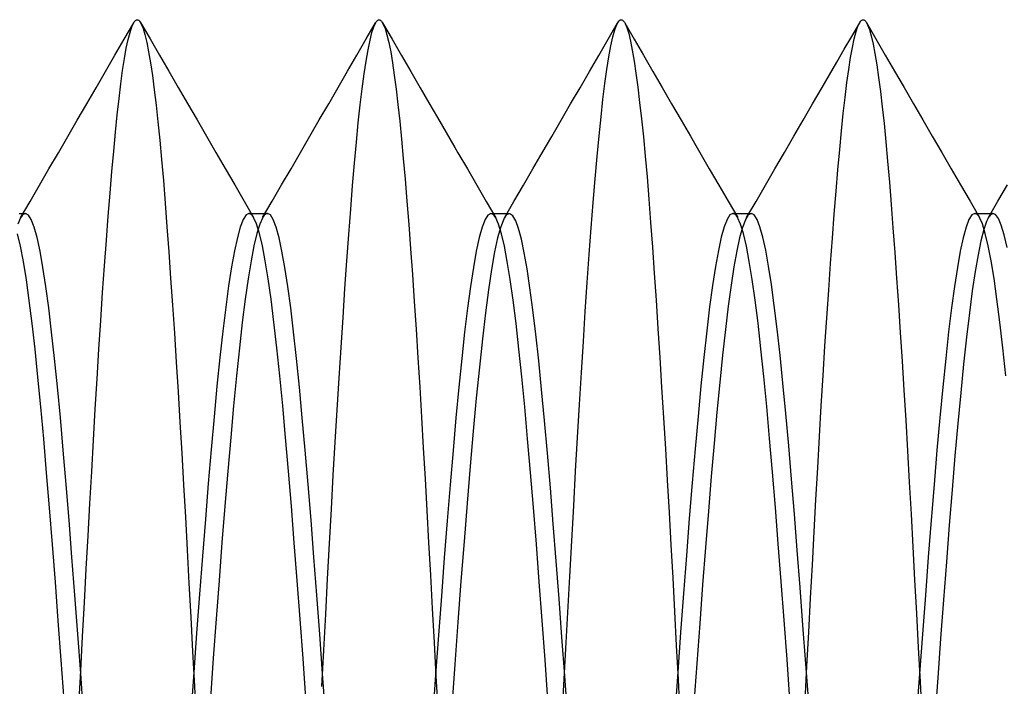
# Model space of a CAD drawing. Header units: millimetres. Extents: x -50 to 1, y 0 to 191.
# Tile 69 of 151: x -4.92 to -2.88, y 120.37 to 121.75. Entities that reach past the tile are written whole.
import ezdxf

# ---------------------------------------------------------------- set-up
doc = ezdxf.new("R2010")
doc.units = ezdxf.units.MM
doc.layers.add('MAIN-2', color=7, linetype='Continuous')

msp = doc.modelspace()

# ---------------------------------------------------------------- linework, layer by layer
at = {"layer": 'MAIN-2'}
for p, q in [((-4.7016, 121.7099), (-4.6821, 121.7434)), ((-4.6897, 121.7238), (-4.6859, 121.7353)), ((-4.6859, 121.7353), (-4.6821, 121.7434)), ((-4.6821, 121.7434), (-4.6809, 121.7454)), ((-4.6809, 121.7454), (-4.6797, 121.7469)), ((-4.6797, 121.7469), (-4.6785, 121.7482)), ((-4.6785, 121.7482), (-4.6773, 121.749)), ((-4.6773, 121.749), (-4.6761, 121.7496)), ((-4.6761, 121.7496), (-4.6749, 121.7498)), ((-4.6749, 121.7498), (-4.6741, 121.7497)), ((-4.6741, 121.7497), (-4.6733, 121.7495)), ((-4.6733, 121.7495), (-4.6725, 121.7492)), ((-4.6725, 121.7492), (-4.6717, 121.7486)), ((-4.6717, 121.7486), (-4.6709, 121.748)), ((-4.6709, 121.748), (-4.6701, 121.7471)), ((-4.6701, 121.7471), (-4.6664, 121.7412)), ((-4.6678, 121.7438), (-4.6484, 121.7104)), ((-4.6664, 121.7412), (-4.6626, 121.7318)), ((-4.6626, 121.7318), (-4.6589, 121.719)), ((-4.2016, 121.7101), (-4.1823, 121.7435)), ((-4.1898, 121.7232), (-4.1859, 121.7354)), ((-4.1859, 121.7354), (-4.1821, 121.7438)), ((-4.1821, 121.7438), (-4.1809, 121.7456)), ((-4.1809, 121.7456), (-4.1798, 121.7471)), ((-4.1798, 121.7471), (-4.1786, 121.7483)), ((-4.1786, 121.7483), (-4.1775, 121.7491)), ((-4.1775, 121.7491), (-4.1763, 121.7496)), ((-4.1763, 121.7496), (-4.1752, 121.7498)), ((-4.1752, 121.7498), (-4.1743, 121.7497)), ((-4.1743, 121.7497), (-4.1735, 121.7495)), ((-4.1735, 121.7495), (-4.1727, 121.7491)), ((-4.1727, 121.7491), (-4.1719, 121.7485)), ((-4.1719, 121.7485), (-4.1711, 121.7478)), ((-4.1711, 121.7478), (-4.1702, 121.7469)), ((-4.1702, 121.7469), (-4.1665, 121.7409)), ((-4.1677, 121.7432), (-4.1483, 121.7097)), ((-4.1665, 121.7409), (-4.1626, 121.7315)), ((-4.1626, 121.7315), (-4.1588, 121.7188)), ((-3.7018, 121.7097), (-3.6824, 121.7431)), ((-3.6882, 121.7291), (-3.6841, 121.7398)), ((-3.6841, 121.7398), (-3.68, 121.7467)), ((-3.68, 121.7467), (-3.6791, 121.7476)), ((-3.6791, 121.7476), (-3.6783, 121.7483)), ((-3.6783, 121.7483), (-3.6775, 121.7489)), ((-3.6775, 121.7489), (-3.6766, 121.7493)), ((-3.6766, 121.7493), (-3.6758, 121.7496)), ((-3.6758, 121.7496), (-3.6749, 121.7497)), ((-3.6749, 121.7497), (-3.6736, 121.7495)), ((-3.6736, 121.7495), (-3.6722, 121.7489)), ((-3.6722, 121.7489), (-3.6709, 121.7479)), ((-3.6709, 121.7479), (-3.6696, 121.7464)), ((-3.6696, 121.7464), (-3.6682, 121.7446)), ((-3.6682, 121.7446), (-3.6669, 121.7423)), ((-3.6675, 121.7433), (-3.6482, 121.7099)), ((-3.6669, 121.7423), (-3.6631, 121.7336)), ((-3.6631, 121.7336), (-3.6593, 121.7214)), ((-3.1985, 121.7152), (-3.182, 121.7437)), ((-3.1892, 121.7252), (-3.1855, 121.7364)), ((-3.1855, 121.7364), (-3.1817, 121.7442)), ((-3.1817, 121.7442), (-3.1806, 121.7459)), ((-3.1806, 121.7459), (-3.1794, 121.7473)), ((-3.1794, 121.7473), (-3.1783, 121.7484)), ((-3.1783, 121.7484), (-3.1772, 121.7492)), ((-3.1772, 121.7492), (-3.1761, 121.7497)), ((-3.1761, 121.7497), (-3.1749, 121.7499)), ((-3.1749, 121.7499), (-3.174, 121.7498)), ((-3.174, 121.7498), (-3.1731, 121.7495)), ((-3.1731, 121.7495), (-3.1722, 121.749)), ((-3.1722, 121.749), (-3.1713, 121.7483)), ((-3.1713, 121.7483), (-3.1704, 121.7474)), ((-3.1704, 121.7474), (-3.1695, 121.7463)), ((-3.1695, 121.7463), (-3.1658, 121.7396)), ((-3.1679, 121.7438), (-3.1485, 121.7104)), ((-3.1658, 121.7396), (-3.162, 121.7296)), ((-4.721, 121.6764), (-4.7016, 121.7099)), ((-4.6936, 121.709), (-4.6897, 121.7238)), ((-4.6589, 121.719), (-4.6551, 121.7029)), ((-4.6484, 121.7104), (-4.629, 121.677)), ((-4.221, 121.6768), (-4.2016, 121.7101)), ((-4.1937, 121.7073), (-4.1898, 121.7232)), ((-4.1588, 121.7188), (-4.1549, 121.7027)), ((-3.6965, 121.6958), (-3.6924, 121.7144)), ((-3.6924, 121.7144), (-3.6882, 121.7291)), ((-3.6593, 121.7214), (-3.6556, 121.7058)), ((-3.6482, 121.7099), (-3.6288, 121.6766)), ((-3.2138, 121.6889), (-3.1985, 121.7152)), ((-3.1969, 121.6928), (-3.1931, 121.7106)), ((-3.1931, 121.7106), (-3.1892, 121.7252)), ((-3.162, 121.7296), (-3.1582, 121.7163)), ((-3.1582, 121.7163), (-3.1544, 121.6997)), ((-3.1485, 121.7104), (-3.1291, 121.6769)), ((-4.7012, 121.6696), (-4.6974, 121.6909)), ((-4.6974, 121.6909), (-4.6936, 121.709)), ((-4.6551, 121.7029), (-4.6513, 121.6834)), ((-4.1977, 121.6878), (-4.1937, 121.7073)), ((-4.1549, 121.7027), (-4.1511, 121.6834)), ((-4.1483, 121.7097), (-4.1289, 121.6763)), ((-3.7211, 121.6763), (-3.7018, 121.7097)), ((-3.7006, 121.6735), (-3.6965, 121.6958)), ((-3.6556, 121.7058), (-3.6519, 121.6869)), ((-3.2008, 121.6717), (-3.1969, 121.6928)), ((-3.1544, 121.6997), (-3.1506, 121.6799)), ((-4.7404, 121.643), (-4.721, 121.6764)), ((-4.705, 121.6452), (-4.7012, 121.6696)), ((-4.6513, 121.6834), (-4.6475, 121.6606)), ((-4.629, 121.677), (-4.6097, 121.6435)), ((-4.2403, 121.6434), (-4.221, 121.6768)), ((-4.2018, 121.6646), (-4.1977, 121.6878)), ((-4.1511, 121.6834), (-4.1473, 121.6609)), ((-4.1289, 121.6763), (-4.1095, 121.6428)), ((-3.7405, 121.6429), (-3.7211, 121.6763)), ((-3.7046, 121.6474), (-3.7006, 121.6735)), ((-3.6519, 121.6869), (-3.6481, 121.6646)), ((-3.6288, 121.6766), (-3.6094, 121.6432)), ((-3.2291, 121.6625), (-3.2138, 121.6889)), ((-3.2046, 121.6474), (-3.2008, 121.6717)), ((-3.1506, 121.6799), (-3.1468, 121.657)), ((-3.1291, 121.6769), (-3.1097, 121.6434)), ((-4.6475, 121.6606), (-4.6436, 121.6346)), ((-4.2058, 121.6378), (-4.2018, 121.6646)), ((-4.1473, 121.6609), (-4.1436, 121.6351)), ((-3.6481, 121.6646), (-3.6443, 121.6392)), ((-3.2444, 121.6362), (-3.2291, 121.6625)), ((-3.1468, 121.657), (-3.143, 121.6309)), ((-4.7598, 121.6095), (-4.7404, 121.643)), ((-4.7087, 121.6177), (-4.705, 121.6452)), ((-4.6436, 121.6346), (-4.6397, 121.6054)), ((-4.6097, 121.6435), (-4.5903, 121.6101)), ((-4.2597, 121.61), (-4.2403, 121.6434)), ((-4.2099, 121.6075), (-4.2058, 121.6378)), ((-4.1436, 121.6351), (-4.1399, 121.6064)), ((-4.1095, 121.6428), (-4.0901, 121.6094)), ((-3.7599, 121.6095), (-3.7405, 121.6429)), ((-3.7085, 121.6179), (-3.7046, 121.6474)), ((-3.6443, 121.6392), (-3.6405, 121.6106)), ((-3.6094, 121.6432), (-3.5901, 121.6098)), ((-3.2597, 121.6098), (-3.2444, 121.6362)), ((-3.2084, 121.62), (-3.2046, 121.6474)), ((-3.143, 121.6309), (-3.1392, 121.6018)), ((-3.1097, 121.6434), (-3.0903, 121.61)), ((-4.7793, 121.5759), (-4.7598, 121.6095)), ((-4.7124, 121.5872), (-4.7087, 121.6177)), ((-4.5903, 121.6101), (-4.5708, 121.5766)), ((-4.2791, 121.5765), (-4.2597, 121.61)), ((-4.0901, 121.6094), (-4.0722, 121.5785)), ((-3.7794, 121.576), (-3.7599, 121.6095)), ((-3.7125, 121.5851), (-3.7085, 121.6179)), ((-3.6405, 121.6106), (-3.6367, 121.5791)), ((-3.5901, 121.6098), (-3.5706, 121.5763)), ((-3.2792, 121.5763), (-3.2597, 121.6098)), ((-3.2122, 121.5896), (-3.2084, 121.62)), ((-3.0903, 121.61), (-3.0708, 121.5765)), ((-4.6397, 121.6054), (-4.6359, 121.5734)), ((-4.214, 121.5739), (-4.2099, 121.6075)), ((-4.1399, 121.6064), (-4.1362, 121.5748)), ((-3.2159, 121.5564), (-3.2122, 121.5896)), ((-3.1392, 121.6018), (-3.1354, 121.5699)), ((-4.7988, 121.5424), (-4.7793, 121.5759)), ((-4.7161, 121.5538), (-4.7124, 121.5872)), ((-4.6359, 121.5734), (-4.6321, 121.5388)), ((-4.5708, 121.5766), (-4.5513, 121.5431)), ((-4.2986, 121.543), (-4.2791, 121.5765)), ((-4.218, 121.5369), (-4.214, 121.5739)), ((-4.1362, 121.5748), (-4.1325, 121.5404)), ((-4.0722, 121.5785), (-4.0543, 121.5477)), ((-3.7988, 121.5425), (-3.7794, 121.576)), ((-3.7164, 121.5491), (-3.7125, 121.5851)), ((-3.6367, 121.5791), (-3.6328, 121.5449)), ((-3.5706, 121.5763), (-3.5511, 121.5428)), ((-3.2986, 121.5427), (-3.2792, 121.5763)), ((-3.1354, 121.5699), (-3.1317, 121.5354)), ((-3.0708, 121.5765), (-3.0514, 121.5429)), ((-4.7197, 121.5175), (-4.7161, 121.5538)), ((-4.0543, 121.5477), (-4.0363, 121.5169)), ((-3.7204, 121.5098), (-3.7164, 121.5491)), ((-3.2196, 121.5204), (-3.2159, 121.5564)), ((-4.8183, 121.5089), (-4.7988, 121.5424)), ((-4.6321, 121.5388), (-4.6283, 121.5014)), ((-4.5513, 121.5431), (-4.5319, 121.5095)), ((-4.3181, 121.5094), (-4.2986, 121.543)), ((-4.222, 121.4969), (-4.218, 121.5369)), ((-4.1325, 121.5404), (-4.1288, 121.5032)), ((-3.8183, 121.5089), (-3.7988, 121.5425)), ((-3.6328, 121.5449), (-3.629, 121.5078)), ((-3.5511, 121.5428), (-3.5317, 121.5092)), ((-3.3181, 121.5091), (-3.2986, 121.5427)), ((-3.1317, 121.5354), (-3.1281, 121.498)), ((-3.0514, 121.5429), (-3.0319, 121.5094)), ((-4.8378, 121.4753), (-4.8183, 121.5089)), ((-4.7234, 121.4785), (-4.7197, 121.5175)), ((-4.5319, 121.5095), (-4.5124, 121.476)), ((-4.3376, 121.4759), (-4.3181, 121.5094)), ((-4.0363, 121.5169), (-4.0184, 121.486)), ((-3.8378, 121.4753), (-3.8183, 121.5089)), ((-3.7244, 121.4673), (-3.7204, 121.5098)), ((-3.629, 121.5078), (-3.6252, 121.4679)), ((-3.5317, 121.5092), (-3.5122, 121.4757)), ((-3.3376, 121.4756), (-3.3181, 121.5091)), ((-3.2232, 121.4817), (-3.2196, 121.5204)), ((-3.0319, 121.5094), (-3.0124, 121.4758)), ((-4.6283, 121.5014), (-4.6246, 121.4611)), ((-4.2259, 121.4538), (-4.222, 121.4969)), ((-4.1288, 121.5032), (-4.1252, 121.4633)), ((-4.0184, 121.486), (-4.0122, 121.4752)), ((-3.1281, 121.498), (-3.1244, 121.4578)), ((-4.8573, 121.4418), (-4.8378, 121.4753)), ((-4.7271, 121.4367), (-4.7234, 121.4785)), ((-4.5124, 121.476), (-4.4929, 121.4424)), ((-4.3571, 121.4423), (-4.3376, 121.4759)), ((-4.0122, 121.4752), (-3.9926, 121.4417)), ((-3.8574, 121.4417), (-3.8378, 121.4753)), ((-3.7285, 121.4214), (-3.7244, 121.4673)), ((-3.6252, 121.4679), (-3.6214, 121.4252)), ((-3.5122, 121.4757), (-3.4927, 121.4421)), ((-3.3572, 121.442), (-3.3376, 121.4756)), ((-3.2269, 121.4401), (-3.2232, 121.4817)), ((-3.0124, 121.4758), (-2.9929, 121.4423)), ((-4.6246, 121.4611), (-4.6208, 121.4177)), ((-4.2298, 121.4077), (-4.2259, 121.4538)), ((-4.1252, 121.4633), (-4.1214, 121.4206)), ((-3.1244, 121.4578), (-3.1207, 121.4147)), ((-4.8768, 121.4082), (-4.8573, 121.4418)), ((-4.7309, 121.392), (-4.7271, 121.4367)), ((-4.4929, 121.4424), (-4.4734, 121.4088)), ((-4.3766, 121.4087), (-4.3571, 121.4423)), ((-3.9926, 121.4417), (-3.9731, 121.4081)), ((-3.8769, 121.4082), (-3.8574, 121.4417)), ((-3.6214, 121.4252), (-3.6177, 121.3797)), ((-3.4927, 121.4421), (-3.4732, 121.4086)), ((-3.3767, 121.4084), (-3.3572, 121.442)), ((-3.2306, 121.3957), (-3.2269, 121.4401)), ((-2.9929, 121.4423), (-2.9734, 121.4087)), ((-4.8963, 121.3746), (-4.8768, 121.4082)), ((-4.6208, 121.4177), (-4.6171, 121.3713)), ((-4.4734, 121.4088), (-4.4538, 121.3752)), ((-4.3961, 121.3751), (-4.3766, 121.4087)), ((-4.2337, 121.3586), (-4.2298, 121.4077)), ((-4.1214, 121.4206), (-4.1176, 121.3752)), ((-3.9731, 121.4081), (-3.9536, 121.3745)), ((-3.8964, 121.3746), (-3.8769, 121.4082)), ((-3.7327, 121.3723), (-3.7285, 121.4214)), ((-3.4732, 121.4086), (-3.4537, 121.375)), ((-3.3962, 121.3748), (-3.3767, 121.4084)), ((-3.1207, 121.4147), (-3.117, 121.3687)), ((-2.9734, 121.4087), (-2.9539, 121.3751)), ((-2.8962, 121.3752), (-2.8766, 121.4088)), ((-4.7347, 121.3446), (-4.7309, 121.392)), ((-3.2344, 121.3485), (-3.2306, 121.3957)), ((-4.9159, 121.341), (-4.8963, 121.3746)), ((-4.6171, 121.3713), (-4.6134, 121.3221)), ((-4.4538, 121.3752), (-4.4343, 121.3417)), ((-4.4157, 121.3415), (-4.3961, 121.3751)), ((-4.1176, 121.3752), (-4.1138, 121.3271)), ((-3.9536, 121.3745), (-3.934, 121.341)), ((-3.916, 121.341), (-3.8964, 121.3746)), ((-3.7368, 121.3201), (-3.7327, 121.3723)), ((-3.6177, 121.3797), (-3.6139, 121.3313)), ((-3.4537, 121.375), (-3.4341, 121.3414)), ((-3.4158, 121.3412), (-3.3962, 121.3748)), ((-3.117, 121.3687), (-3.1133, 121.3201)), ((-2.9539, 121.3751), (-2.9343, 121.3415)), ((-2.9157, 121.3416), (-2.8962, 121.3752)), ((-4.9185, 121.3496), (-4.9153, 121.3496)), ((-4.9141, 121.3436), (-4.9158, 121.341)), ((-4.9153, 121.3496), (-4.9122, 121.3496)), ((-4.9125, 121.3458), (-4.9141, 121.3436)), ((-4.9108, 121.3475), (-4.9125, 121.3458)), ((-4.9122, 121.3496), (-4.909, 121.3496)), ((-4.9091, 121.3487), (-4.9108, 121.3475)), ((-4.9074, 121.3494), (-4.9091, 121.3487)), ((-4.909, 121.3496), (-4.9058, 121.3496)), ((-4.9058, 121.3496), (-4.9074, 121.3494)), ((-4.8998, 121.3465), (-4.9058, 121.3496)), ((-4.8938, 121.3372), (-4.8998, 121.3465)), ((-4.7386, 121.2945), (-4.7347, 121.3446)), ((-4.45, 121.3468), (-4.456, 121.3374)), ((-4.444, 121.35), (-4.45, 121.3468)), ((-4.4424, 121.3497), (-4.444, 121.35)), ((-4.444, 121.35), (-4.4408, 121.35)), ((-4.4408, 121.349), (-4.4424, 121.3497)), ((-4.4408, 121.35), (-4.4376, 121.35)), ((-4.4392, 121.3479), (-4.4408, 121.349)), ((-4.4376, 121.3463), (-4.4392, 121.3479)), ((-4.4376, 121.35), (-4.4345, 121.35)), ((-4.436, 121.3442), (-4.4376, 121.3463)), ((-4.4343, 121.3416), (-4.436, 121.3442)), ((-4.4345, 121.35), (-4.4313, 121.35)), ((-4.4313, 121.35), (-4.4281, 121.35)), ((-4.4281, 121.35), (-4.4249, 121.35)), ((-4.4249, 121.35), (-4.4217, 121.35)), ((-4.4217, 121.35), (-4.4185, 121.35)), ((-4.4185, 121.35), (-4.4154, 121.35)), ((-4.414, 121.344), (-4.4156, 121.3414)), ((-4.4154, 121.35), (-4.4122, 121.35)), ((-4.4123, 121.3462), (-4.414, 121.344)), ((-4.4107, 121.3478), (-4.4123, 121.3462)), ((-4.4122, 121.35), (-4.409, 121.35)), ((-4.4091, 121.349), (-4.4107, 121.3478)), ((-4.4074, 121.3497), (-4.4091, 121.349)), ((-4.409, 121.35), (-4.4058, 121.35)), ((-4.4058, 121.35), (-4.4074, 121.3497)), ((-4.3998, 121.3468), (-4.4058, 121.35)), ((-4.3938, 121.3372), (-4.3998, 121.3468)), ((-4.2376, 121.3067), (-4.2337, 121.3586)), ((-3.9502, 121.3465), (-3.9562, 121.3372)), ((-3.9442, 121.3496), (-3.9502, 121.3465)), ((-3.9425, 121.3493), (-3.9442, 121.3496)), ((-3.9441, 121.3496), (-3.9409, 121.3496)), ((-3.9408, 121.3486), (-3.9425, 121.3493)), ((-3.9409, 121.3496), (-3.9377, 121.3496)), ((-3.9391, 121.3474), (-3.9408, 121.3486)), ((-3.9375, 121.3457), (-3.9391, 121.3474)), ((-3.9377, 121.3496), (-3.9345, 121.3496)), ((-3.9358, 121.3436), (-3.9375, 121.3457)), ((-3.9341, 121.3409), (-3.9358, 121.3436)), ((-3.9345, 121.3496), (-3.9314, 121.3496)), ((-3.9314, 121.3496), (-3.9282, 121.3496)), ((-3.9282, 121.3496), (-3.925, 121.3496)), ((-3.925, 121.3496), (-3.9218, 121.3496)), ((-3.9218, 121.3496), (-3.9186, 121.3496)), ((-3.9186, 121.3496), (-3.9155, 121.3496)), ((-3.9155, 121.3496), (-3.9123, 121.3496)), ((-3.914, 121.3441), (-3.9152, 121.3423)), ((-3.9128, 121.3456), (-3.914, 121.3441)), ((-3.9116, 121.3468), (-3.9128, 121.3456)), ((-3.9123, 121.3496), (-3.9091, 121.3496)), ((-3.9105, 121.3478), (-3.9116, 121.3468)), ((-3.9046, 121.3494), (-3.9105, 121.3478)), ((-3.9091, 121.3496), (-3.906, 121.3496)), ((-3.8987, 121.3451), (-3.9046, 121.3494)), ((-3.8928, 121.3349), (-3.8987, 121.3451)), ((-3.45, 121.3467), (-3.456, 121.3374)), ((-3.444, 121.3498), (-3.45, 121.3467)), ((-3.4423, 121.3495), (-3.444, 121.3498)), ((-3.4439, 121.3498), (-3.4407, 121.3498)), ((-3.4407, 121.3489), (-3.4423, 121.3495)), ((-3.4407, 121.3498), (-3.4375, 121.3498)), ((-3.4391, 121.3477), (-3.4407, 121.3489)), ((-3.4374, 121.3461), (-3.4391, 121.3477)), ((-3.4375, 121.3498), (-3.4344, 121.3498)), ((-3.4358, 121.344), (-3.4374, 121.3461)), ((-3.4342, 121.3414), (-3.4358, 121.344)), ((-3.4344, 121.3498), (-3.4312, 121.3498)), ((-3.4312, 121.3498), (-3.428, 121.3498)), ((-3.428, 121.3498), (-3.4248, 121.3498)), ((-3.4248, 121.3498), (-3.4216, 121.3498)), ((-3.4216, 121.3498), (-3.4184, 121.3498)), ((-3.4184, 121.3498), (-3.4153, 121.3498)), ((-3.4153, 121.3498), (-3.4121, 121.3498)), ((-3.4139, 121.3441), (-3.415, 121.3425)), ((-3.4128, 121.3455), (-3.4139, 121.3441)), ((-3.4117, 121.3468), (-3.4128, 121.3455)), ((-3.4121, 121.3498), (-3.4089, 121.3498)), ((-3.4058, 121.3498), (-3.4117, 121.3468)), ((-3.4089, 121.3498), (-3.4058, 121.3498)), ((-3.3999, 121.3467), (-3.4058, 121.3498)), ((-3.3939, 121.3376), (-3.3999, 121.3467)), ((-3.2382, 121.2987), (-3.2344, 121.3485)), ((-2.9502, 121.3468), (-2.9562, 121.3372)), ((-2.9442, 121.35), (-2.9502, 121.3468)), ((-2.9426, 121.3497), (-2.9442, 121.35)), ((-2.9442, 121.35), (-2.941, 121.35)), ((-2.9409, 121.349), (-2.9426, 121.3497)), ((-2.941, 121.35), (-2.9378, 121.35)), ((-2.9393, 121.3478), (-2.9409, 121.349)), ((-2.9376, 121.3462), (-2.9393, 121.3478)), ((-2.9378, 121.35), (-2.9346, 121.35)), ((-2.936, 121.344), (-2.9376, 121.3462)), ((-2.9344, 121.3415), (-2.936, 121.344)), ((-2.9346, 121.35), (-2.9314, 121.35)), ((-2.9314, 121.35), (-2.9282, 121.35)), ((-2.9282, 121.35), (-2.925, 121.35)), ((-2.925, 121.35), (-2.9219, 121.35)), ((-2.9219, 121.35), (-2.9187, 121.35)), ((-2.9187, 121.35), (-2.9155, 121.35)), ((-2.9155, 121.35), (-2.9123, 121.35)), ((-2.9138, 121.3445), (-2.915, 121.3428)), ((-2.9127, 121.346), (-2.9138, 121.3445)), ((-2.9068, 121.3499), (-2.9127, 121.346)), ((-2.9123, 121.35), (-2.9092, 121.35)), ((-2.9092, 121.35), (-2.906, 121.35)), ((-2.901, 121.3478), (-2.9068, 121.3499)), ((-2.8952, 121.3396), (-2.901, 121.3478)), ((-4.9158, 121.341), (-4.9218, 121.3276)), ((-4.8877, 121.3217), (-4.8938, 121.3372)), ((-4.456, 121.3374), (-4.462, 121.3218)), ((-4.4283, 121.3282), (-4.4343, 121.3416)), ((-4.4223, 121.3087), (-4.4283, 121.3282)), ((-4.4216, 121.328), (-4.4276, 121.3086)), ((-4.4156, 121.3414), (-4.4216, 121.328)), ((-4.3878, 121.3214), (-4.3938, 121.3372)), ((-4.1138, 121.3271), (-4.1099, 121.2765)), ((-3.9562, 121.3372), (-3.9622, 121.3217)), ((-3.9281, 121.3275), (-3.9341, 121.3409)), ((-3.9221, 121.308), (-3.9281, 121.3275)), ((-3.9175, 121.3381), (-3.9238, 121.3223)), ((-3.9164, 121.3403), (-3.9175, 121.3381)), ((-3.9152, 121.3423), (-3.9164, 121.3403)), ((-3.887, 121.3187), (-3.8928, 121.3349)), ((-3.6139, 121.3313), (-3.6102, 121.2803)), ((-3.456, 121.3374), (-3.462, 121.322)), ((-3.4282, 121.3279), (-3.4342, 121.3414)), ((-3.4222, 121.3082), (-3.4282, 121.3279)), ((-3.4182, 121.3365), (-3.4242, 121.3209)), ((-3.4171, 121.3387), (-3.4182, 121.3365)), ((-3.4161, 121.3407), (-3.4171, 121.3387)), ((-3.415, 121.3425), (-3.4161, 121.3407)), ((-3.388, 121.3222), (-3.3939, 121.3376)), ((-2.9562, 121.3372), (-2.9622, 121.3214)), ((-2.9284, 121.3281), (-2.9344, 121.3415)), ((-2.9224, 121.3086), (-2.9284, 121.3281)), ((-2.9197, 121.3335), (-2.9256, 121.3164)), ((-2.9185, 121.3362), (-2.9197, 121.3335)), ((-2.9173, 121.3386), (-2.9185, 121.3362)), ((-2.9162, 121.3408), (-2.9173, 121.3386)), ((-2.915, 121.3428), (-2.9162, 121.3408)), ((-2.8893, 121.3256), (-2.8952, 121.3396)), ((-2.8834, 121.3056), (-2.8893, 121.3256)), ((-4.916, 121.2821), (-4.922, 121.3079)), ((-4.8817, 121.2999), (-4.8877, 121.3217)), ((-4.6134, 121.3221), (-4.6096, 121.2703)), ((-4.462, 121.3218), (-4.468, 121.3002)), ((-4.4276, 121.3086), (-4.4336, 121.2832)), ((-4.4163, 121.2832), (-4.4223, 121.3087)), ((-4.3818, 121.2996), (-4.3878, 121.3214)), ((-4.2416, 121.252), (-4.2376, 121.3067)), ((-3.9622, 121.3217), (-3.9682, 121.3)), ((-3.9238, 121.3223), (-3.9301, 121.2997)), ((-3.9161, 121.2824), (-3.9221, 121.308)), ((-3.8811, 121.2968), (-3.887, 121.3187)), ((-3.7409, 121.2651), (-3.7368, 121.3201)), ((-3.462, 121.322), (-3.468, 121.3007)), ((-3.4242, 121.3209), (-3.4301, 121.2995)), ((-3.4162, 121.2824), (-3.4222, 121.3082)), ((-3.3821, 121.301), (-3.388, 121.3222)), ((-3.1133, 121.3201), (-3.1095, 121.2691)), ((-2.9622, 121.3214), (-2.9682, 121.2996)), ((-2.9256, 121.3164), (-2.9315, 121.2934)), ((-2.9164, 121.2833), (-2.9224, 121.3086)), ((-2.8774, 121.2798), (-2.8834, 121.3056)), ((-4.8757, 121.272), (-4.8817, 121.2999)), ((-4.7425, 121.2418), (-4.7386, 121.2945)), ((-4.468, 121.3002), (-4.474, 121.2728)), ((-4.4336, 121.2832), (-4.4396, 121.2521)), ((-4.4103, 121.252), (-4.4163, 121.2832)), ((-4.3758, 121.2719), (-4.3818, 121.2996)), ((-3.9682, 121.3), (-3.9742, 121.2722)), ((-3.9301, 121.2997), (-3.9364, 121.2703)), ((-3.8752, 121.2689), (-3.8811, 121.2968)), ((-3.468, 121.3007), (-3.474, 121.2733)), ((-3.4301, 121.2995), (-3.436, 121.2724)), ((-3.3762, 121.2739), (-3.3821, 121.301)), ((-3.2421, 121.2463), (-3.2382, 121.2987)), ((-2.9682, 121.2996), (-2.9742, 121.2718)), ((-2.9315, 121.2934), (-2.9374, 121.2646)), ((-2.9104, 121.2521), (-2.9164, 121.2833)), ((-4.91, 121.2504), (-4.916, 121.2821)), ((-4.8697, 121.2384), (-4.8757, 121.272)), ((-4.6096, 121.2703), (-4.6058, 121.2164)), ((-4.474, 121.2728), (-4.48, 121.2395)), ((-4.3697, 121.2384), (-4.3758, 121.2719)), ((-4.1099, 121.2765), (-4.1061, 121.2235)), ((-3.9742, 121.2722), (-3.9802, 121.2385)), ((-3.9364, 121.2703), (-3.9427, 121.2345)), ((-3.9101, 121.2508), (-3.9161, 121.2824)), ((-3.8693, 121.2354), (-3.8752, 121.2689)), ((-3.745, 121.2075), (-3.7409, 121.2651)), ((-3.6102, 121.2803), (-3.6064, 121.2267)), ((-3.474, 121.2733), (-3.48, 121.2402)), ((-3.436, 121.2724), (-3.4419, 121.2397)), ((-3.4102, 121.2509), (-3.4162, 121.2824)), ((-3.3703, 121.2413), (-3.3762, 121.2739)), ((-3.1095, 121.2691), (-3.1057, 121.216)), ((-2.9742, 121.2718), (-2.9802, 121.2384)), ((-2.9374, 121.2646), (-2.9434, 121.2301)), ((-4.904, 121.2131), (-4.91, 121.2504)), ((-4.4396, 121.2521), (-4.4456, 121.2152)), ((-4.4043, 121.2151), (-4.4103, 121.252)), ((-4.2456, 121.1946), (-4.2416, 121.252)), ((-3.9041, 121.2134), (-3.9101, 121.2508)), ((-3.4042, 121.2137), (-3.4102, 121.2509)), ((-3.2459, 121.1915), (-3.2421, 121.2463)), ((-2.9044, 121.2153), (-2.9104, 121.2521)), ((-4.8637, 121.1992), (-4.8697, 121.2384)), ((-4.7464, 121.1865), (-4.7425, 121.2418)), ((-4.48, 121.2395), (-4.4861, 121.2007)), ((-4.3637, 121.1994), (-4.3697, 121.2384)), ((-4.1061, 121.2235), (-4.1023, 121.1682)), ((-3.9802, 121.2385), (-3.9862, 121.1992)), ((-3.9427, 121.2345), (-3.949, 121.1925)), ((-3.8634, 121.196), (-3.8693, 121.2354)), ((-3.6064, 121.2267), (-3.6027, 121.1707)), ((-3.48, 121.2402), (-3.486, 121.2012)), ((-3.4419, 121.2397), (-3.4478, 121.2016)), ((-3.3644, 121.2033), (-3.3703, 121.2413)), ((-2.9802, 121.2384), (-2.9862, 121.1994)), ((-2.9434, 121.2301), (-2.9494, 121.1901)), ((-4.898, 121.1703), (-4.904, 121.2131)), ((-4.6058, 121.2164), (-4.602, 121.1603)), ((-4.4456, 121.2152), (-4.4516, 121.1728)), ((-4.3983, 121.1727), (-4.4043, 121.2151)), ((-3.8981, 121.1706), (-3.9041, 121.2134)), ((-3.749, 121.1475), (-3.745, 121.2075)), ((-3.486, 121.2012), (-3.492, 121.1568)), ((-3.4478, 121.2016), (-3.4536, 121.1583)), ((-3.3982, 121.1711), (-3.4042, 121.2137)), ((-3.3585, 121.1599), (-3.3644, 121.2033)), ((-3.1057, 121.216), (-3.1019, 121.1609)), ((-2.8983, 121.1729), (-2.9044, 121.2153)), ((-4.8577, 121.1547), (-4.8637, 121.1992)), ((-4.7503, 121.129), (-4.7464, 121.1865)), ((-4.4861, 121.2007), (-4.4921, 121.1563)), ((-4.3577, 121.155), (-4.3637, 121.1994)), ((-4.2496, 121.135), (-4.2456, 121.1946)), ((-3.9862, 121.1992), (-3.9923, 121.1545)), ((-3.949, 121.1925), (-3.9553, 121.1446)), ((-3.8574, 121.151), (-3.8634, 121.196)), ((-3.2498, 121.1345), (-3.2459, 121.1915)), ((-2.9862, 121.1994), (-2.9922, 121.155)), ((-2.9494, 121.1901), (-2.9553, 121.1447)), ((-4.892, 121.1224), (-4.898, 121.1703)), ((-4.4516, 121.1728), (-4.4577, 121.125)), ((-4.3923, 121.1251), (-4.3983, 121.1727)), ((-4.1023, 121.1682), (-4.0985, 121.111)), ((-3.8921, 121.1227), (-3.8981, 121.1706)), ((-3.6027, 121.1707), (-3.5989, 121.1126)), ((-3.3921, 121.1234), (-3.3982, 121.1711)), ((-3.1019, 121.1609), (-3.0981, 121.1039)), ((-2.8923, 121.1251), (-2.8983, 121.1729)), ((-4.8517, 121.1051), (-4.8577, 121.1547)), ((-4.602, 121.1603), (-4.5981, 121.1024)), ((-4.4921, 121.1563), (-4.4981, 121.1067)), ((-4.3517, 121.1054), (-4.3577, 121.155)), ((-3.9923, 121.1545), (-3.9983, 121.1047)), ((-3.9553, 121.1446), (-3.9616, 121.0912)), ((-3.8513, 121.1007), (-3.8574, 121.151)), ((-3.753, 121.0854), (-3.749, 121.1475)), ((-3.492, 121.1568), (-3.498, 121.1072)), ((-3.4536, 121.1583), (-3.4595, 121.1103)), ((-3.3525, 121.1113), (-3.3585, 121.1599)), ((-2.9922, 121.155), (-2.9982, 121.1053)), ((-2.9553, 121.1447), (-2.9613, 121.0942)), ((-4.886, 121.0696), (-4.892, 121.1224)), ((-4.7541, 121.0696), (-4.7503, 121.129)), ((-4.4577, 121.125), (-4.4637, 121.0722)), ((-4.3863, 121.0723), (-4.3923, 121.1251)), ((-4.2536, 121.0733), (-4.2496, 121.135)), ((-3.8861, 121.0698), (-3.8921, 121.1227)), ((-3.3861, 121.0706), (-3.3921, 121.1234)), ((-3.2537, 121.0756), (-3.2498, 121.1345)), ((-2.8863, 121.0723), (-2.8923, 121.1251)), ((-4.8457, 121.0507), (-4.8517, 121.1051)), ((-4.5981, 121.1024), (-4.5943, 121.0428)), ((-4.4981, 121.1067), (-4.5041, 121.0522)), ((-4.3457, 121.0507), (-4.3517, 121.1054)), ((-4.0985, 121.111), (-4.0948, 121.052)), ((-3.9983, 121.1047), (-4.0043, 121.0501)), ((-3.8453, 121.0457), (-3.8513, 121.1007)), ((-3.5989, 121.1126), (-3.595, 121.0527)), ((-3.498, 121.1072), (-3.504, 121.0528)), ((-3.4595, 121.1103), (-3.4653, 121.0576)), ((-3.3465, 121.0576), (-3.3525, 121.1113)), ((-3.0981, 121.1039), (-3.0943, 121.0452)), ((-2.9982, 121.1053), (-3.0043, 121.0507)), ((-3.9616, 121.0912), (-3.9679, 121.0324)), ((-3.7569, 121.0213), (-3.753, 121.0854)), ((-2.9613, 121.0942), (-2.9673, 121.0389)), ((-4.88, 121.0122), (-4.886, 121.0696)), ((-4.7579, 121.0083), (-4.7541, 121.0696)), ((-4.4637, 121.0722), (-4.4697, 121.0148)), ((-4.3803, 121.0148), (-4.3863, 121.0723)), ((-4.2577, 121.0098), (-4.2536, 121.0733)), ((-3.8801, 121.0124), (-3.8861, 121.0698)), ((-3.3801, 121.0131), (-3.3861, 121.0706)), ((-3.2575, 121.015), (-3.2537, 121.0756)), ((-2.8803, 121.0148), (-2.8863, 121.0723)), ((-4.8397, 120.9917), (-4.8457, 121.0507)), ((-4.5943, 121.0428), (-4.5904, 120.9816)), ((-4.5041, 121.0522), (-4.5101, 120.9931)), ((-4.3397, 120.9915), (-4.3457, 121.0507)), ((-4.0948, 121.052), (-4.0911, 120.9914)), ((-4.0043, 121.0501), (-4.0103, 120.991)), ((-3.8393, 120.9862), (-3.8453, 121.0457)), ((-3.595, 121.0527), (-3.5912, 120.9911)), ((-3.504, 121.0528), (-3.51, 120.9939)), ((-3.4653, 121.0576), (-3.4711, 121.0007)), ((-3.3406, 120.9993), (-3.3465, 121.0576)), ((-3.0943, 121.0452), (-3.0905, 120.9848)), ((-3.0043, 121.0507), (-3.0103, 120.9915)), ((-2.9673, 121.0389), (-2.9732, 120.9795)), ((-3.9679, 121.0324), (-3.9743, 120.9687)), ((-3.7609, 120.9553), (-3.7569, 121.0213)), ((-4.874, 120.9503), (-4.88, 121.0122)), ((-4.7616, 120.9456), (-4.7579, 121.0083)), ((-4.4697, 121.0148), (-4.4757, 120.953)), ((-4.3743, 120.953), (-4.3803, 121.0148)), ((-4.2617, 120.9445), (-4.2577, 121.0098)), ((-3.8741, 120.9506), (-3.8801, 121.0124)), ((-3.4711, 121.0007), (-3.477, 120.9396)), ((-3.3741, 120.9511), (-3.3801, 121.0131)), ((-3.3346, 120.9367), (-3.3406, 120.9993)), ((-3.2613, 120.9528), (-3.2575, 121.015)), ((-4.8337, 120.9284), (-4.8397, 120.9917)), ((-4.5904, 120.9816), (-4.5866, 120.9189)), ((-4.5101, 120.9931), (-4.5161, 120.9298)), ((-4.3337, 120.9281), (-4.3397, 120.9915)), ((-4.0911, 120.9914), (-4.0874, 120.9295)), ((-4.0103, 120.991), (-4.0163, 120.9276)), ((-3.8333, 120.9224), (-3.8393, 120.9862)), ((-3.5912, 120.9911), (-3.5873, 120.9282)), ((-3.51, 120.9939), (-3.516, 120.9308)), ((-3.0905, 120.9848), (-3.0868, 120.9229)), ((-3.0103, 120.9915), (-3.0163, 120.9281)), ((-2.9732, 120.9795), (-2.9791, 120.9162)), ((-3.9743, 120.9687), (-3.9806, 120.9003)), ((-4.868, 120.8843), (-4.874, 120.9503)), ((-4.7653, 120.8817), (-4.7616, 120.9456)), ((-4.4757, 120.953), (-4.4817, 120.8873)), ((-4.3683, 120.8872), (-4.3743, 120.953)), ((-4.2657, 120.8776), (-4.2617, 120.9445)), ((-3.8681, 120.8848), (-3.8741, 120.9506)), ((-3.7649, 120.8873), (-3.7609, 120.9553)), ((-3.477, 120.9396), (-3.4829, 120.8748)), ((-3.3681, 120.8852), (-3.3741, 120.9511)), ((-3.3286, 120.8704), (-3.3346, 120.9367)), ((-3.265, 120.8893), (-3.2613, 120.9528)), ((-4.8277, 120.8612), (-4.8337, 120.9284)), ((-4.5866, 120.9189), (-4.5828, 120.8549)), ((-4.5161, 120.9298), (-4.5221, 120.8628)), ((-4.3277, 120.8609), (-4.3337, 120.9281)), ((-4.0874, 120.9295), (-4.0838, 120.8663)), ((-4.0163, 120.9276), (-4.0223, 120.8602)), ((-3.8273, 120.8547), (-3.8333, 120.9224)), ((-3.5873, 120.9282), (-3.5835, 120.864)), ((-3.516, 120.9308), (-3.522, 120.8639)), ((-3.0868, 120.9229), (-3.0831, 120.8595)), ((-3.0163, 120.9281), (-3.0223, 120.8609)), ((-3.9806, 120.9003), (-3.9869, 120.8278)), ((-2.9791, 120.9162), (-2.9851, 120.8493)), ((-4.862, 120.8147), (-4.868, 120.8843)), ((-4.769, 120.8168), (-4.7653, 120.8817)), ((-4.4817, 120.8873), (-4.4877, 120.818)), ((-4.3623, 120.8178), (-4.3683, 120.8872)), ((-4.2697, 120.8092), (-4.2657, 120.8776)), ((-3.8621, 120.8153), (-3.8681, 120.8848)), ((-3.7689, 120.8175), (-3.7649, 120.8873)), ((-3.3621, 120.8157), (-3.3681, 120.8852)), ((-3.2687, 120.8247), (-3.265, 120.8893)), ((-4.8217, 120.7905), (-4.8277, 120.8612)), ((-4.5221, 120.8628), (-4.5281, 120.7923)), ((-4.3217, 120.7903), (-4.3277, 120.8609)), ((-4.0838, 120.8663), (-4.0801, 120.8021)), ((-4.0223, 120.8602), (-4.0284, 120.7893)), ((-3.5835, 120.864), (-3.5796, 120.7989)), ((-3.522, 120.8639), (-3.528, 120.7934)), ((-3.4829, 120.8748), (-3.4887, 120.8065)), ((-3.3227, 120.801), (-3.3286, 120.8704)), ((-3.0831, 120.8595), (-3.0794, 120.7949)), ((-3.0223, 120.8609), (-3.0283, 120.7903)), ((-4.5828, 120.8549), (-4.5791, 120.7895)), ((-3.8212, 120.7834), (-3.8273, 120.8547)), ((-2.9851, 120.8493), (-2.991, 120.7793)), ((-4.856, 120.7419), (-4.862, 120.8147)), ((-4.7727, 120.751), (-4.769, 120.8168)), ((-4.4877, 120.818), (-4.4937, 120.7455)), ((-4.3563, 120.7453), (-4.3623, 120.8178)), ((-3.9869, 120.8278), (-3.9932, 120.7519)), ((-3.8561, 120.7425), (-3.8621, 120.8153)), ((-3.773, 120.7462), (-3.7689, 120.8175)), ((-3.3561, 120.7429), (-3.3621, 120.8157)), ((-3.2723, 120.759), (-3.2687, 120.8247)), ((-4.2736, 120.7394), (-4.2697, 120.8092)), ((-4.0801, 120.8021), (-4.0765, 120.7368)), ((-3.5796, 120.7989), (-3.5759, 120.7328)), ((-3.4887, 120.8065), (-3.4946, 120.7349)), ((-3.3168, 120.7289), (-3.3227, 120.801)), ((-3.0794, 120.7949), (-3.0758, 120.729)), ((-4.8157, 120.7167), (-4.8217, 120.7905)), ((-4.5791, 120.7895), (-4.5754, 120.7229)), ((-4.5281, 120.7923), (-4.5341, 120.7187)), ((-4.3157, 120.7166), (-4.3217, 120.7903)), ((-4.0284, 120.7893), (-4.0344, 120.7153)), ((-3.8152, 120.7089), (-3.8212, 120.7834)), ((-3.528, 120.7934), (-3.534, 120.7199)), ((-3.0283, 120.7903), (-3.0343, 120.7166)), ((-2.991, 120.7793), (-2.9969, 120.7062)), ((-3.276, 120.6923), (-3.2723, 120.759)), ((-4.85, 120.6664), (-4.856, 120.7419)), ((-4.7764, 120.6841), (-4.7727, 120.751)), ((-4.4937, 120.7455), (-4.4997, 120.6702)), ((-4.3503, 120.67), (-4.3563, 120.7453)), ((-4.2775, 120.6682), (-4.2736, 120.7394)), ((-4.0765, 120.7368), (-4.0727, 120.6704)), ((-3.9932, 120.7519), (-3.9995, 120.6726)), ((-3.8501, 120.667), (-3.8561, 120.7425)), ((-3.7771, 120.6738), (-3.773, 120.7462)), ((-3.4946, 120.7349), (-3.5005, 120.6603)), ((-3.3501, 120.6675), (-3.3561, 120.7429)), ((-4.8097, 120.6403), (-4.8157, 120.7167)), ((-4.5754, 120.7229), (-4.5716, 120.6552)), ((-4.5341, 120.7187), (-4.5401, 120.6424)), ((-4.3097, 120.6403), (-4.3157, 120.7166)), ((-4.0344, 120.7153), (-4.0404, 120.6387)), ((-3.5759, 120.7328), (-3.5721, 120.6657)), ((-3.534, 120.7199), (-3.54, 120.6436)), ((-3.3109, 120.6544), (-3.3168, 120.7289)), ((-3.0758, 120.729), (-3.0721, 120.6618)), ((-3.0343, 120.7166), (-3.0403, 120.6403)), ((-3.8092, 120.632), (-3.8152, 120.7089)), ((-2.9969, 120.7062), (-3.0028, 120.6304)), ((-4.7802, 120.616), (-4.7764, 120.6841)), ((-3.9995, 120.6726), (-4.0059, 120.5904)), ((-3.7812, 120.6003), (-3.7771, 120.6738)), ((-3.2797, 120.6244), (-3.276, 120.6923)), ((-4.844, 120.5885), (-4.85, 120.6664)), ((-4.5716, 120.6552), (-4.5679, 120.5863)), ((-4.4997, 120.6702), (-4.5057, 120.5924)), ((-4.3443, 120.5922), (-4.3503, 120.67)), ((-4.2814, 120.5958), (-4.2775, 120.6682)), ((-4.0727, 120.6704), (-4.069, 120.6028)), ((-3.8441, 120.5891), (-3.8501, 120.667)), ((-3.5721, 120.6657), (-3.5684, 120.5974)), ((-3.5005, 120.6603), (-3.5065, 120.5829)), ((-3.3441, 120.5897), (-3.3501, 120.6675)), ((-3.305, 120.5779), (-3.3109, 120.6544)), ((-3.0721, 120.6618), (-3.0684, 120.5935)), ((-4.8037, 120.5618), (-4.8097, 120.6403)), ((-4.5401, 120.6424), (-4.5461, 120.5639)), ((-4.3037, 120.5618), (-4.3097, 120.6403)), ((-4.0404, 120.6387), (-4.0464, 120.5599)), ((-3.8032, 120.5539), (-3.8092, 120.632)), ((-3.54, 120.6436), (-3.546, 120.565)), ((-3.0403, 120.6403), (-3.0463, 120.5618)), ((-4.784, 120.5467), (-4.7802, 120.616)), ((-3.2835, 120.5555), (-3.2797, 120.6244)), ((-3.0028, 120.6304), (-3.0088, 120.5523)), ((-4.5057, 120.5924), (-4.5117, 120.5127)), ((-4.3383, 120.5125), (-4.3443, 120.5922)), ((-4.2853, 120.5224), (-4.2814, 120.5958)), ((-4.069, 120.6028), (-4.0652, 120.534)), ((-3.7853, 120.5262), (-3.7812, 120.6003)), ((-3.5684, 120.5974), (-3.5647, 120.5282)), ((-3.0684, 120.5935), (-3.0647, 120.5242)), ((-4.838, 120.5087), (-4.844, 120.5885)), ((-4.5679, 120.5863), (-4.5642, 120.5163)), ((-4.0059, 120.5904), (-4.0122, 120.5058)), ((-3.8381, 120.5092), (-3.8441, 120.5891)), ((-3.5065, 120.5829), (-3.5125, 120.503)), ((-3.3381, 120.5099), (-3.3441, 120.5897)), ((-3.2992, 120.4998), (-3.305, 120.5779)), ((-4.7977, 120.4815), (-4.8037, 120.5618)), ((-4.5461, 120.5639), (-4.5521, 120.4835)), ((-4.2977, 120.4814), (-4.3037, 120.5618)), ((-4.0464, 120.5599), (-4.0524, 120.4794)), ((-3.7973, 120.4751), (-3.8032, 120.5539)), ((-3.546, 120.565), (-3.552, 120.4847)), ((-3.2873, 120.4857), (-3.2835, 120.5555)), ((-3.0463, 120.5618), (-3.0523, 120.4814)), ((-3.0088, 120.5523), (-3.0147, 120.4724)), ((-4.7879, 120.4764), (-4.784, 120.5467)), ((-4.0652, 120.534), (-4.0614, 120.4644)), ((-4.5642, 120.5163), (-4.5605, 120.4456)), ((-4.5117, 120.5127), (-4.5177, 120.4314)), ((-4.3323, 120.4313), (-4.3383, 120.5125)), ((-4.2893, 120.4481), (-4.2853, 120.5224)), ((-3.7894, 120.4514), (-3.7853, 120.5262)), ((-3.5647, 120.5282), (-3.561, 120.4581)), ((-3.3321, 120.4287), (-3.3381, 120.5099)), ((-3.0647, 120.5242), (-3.0609, 120.4539)), ((-4.832, 120.4275), (-4.838, 120.5087)), ((-4.0122, 120.5058), (-4.0186, 120.4193)), ((-3.8321, 120.428), (-3.8381, 120.5092)), ((-3.5125, 120.503), (-3.5185, 120.421)), ((-3.2933, 120.4203), (-3.2992, 120.4998)), ((-4.7917, 120.3999), (-4.7977, 120.4815)), ((-4.7917, 120.4055), (-4.7879, 120.4764)), ((-4.5521, 120.4835), (-4.5581, 120.4018)), ((-4.2917, 120.3997), (-4.2977, 120.4814)), ((-4.0524, 120.4794), (-4.0584, 120.3976)), ((-3.7915, 120.3954), (-3.7973, 120.4751)), ((-3.552, 120.4847), (-3.558, 120.403)), ((-3.2911, 120.4153), (-3.2873, 120.4857)), ((-3.0523, 120.4814), (-3.0583, 120.3997)), ((-3.0147, 120.4724), (-3.0207, 120.3911)), ((-4.0614, 120.4644), (-4.0576, 120.3943)), ((-3.7934, 120.3763), (-3.7894, 120.4514)), ((-3.561, 120.4581), (-3.5573, 120.3876)), ((-3.0609, 120.4539), (-3.0571, 120.3831)), ((-4.5605, 120.4456), (-4.5567, 120.3742)), ((-4.5177, 120.4314), (-4.5237, 120.3491)), ((-4.3263, 120.349), (-4.3323, 120.4313)), ((-4.2932, 120.3731), (-4.2893, 120.4481)), ((-3.8261, 120.3458), (-3.8321, 120.428)), ((-3.3261, 120.3464), (-3.3321, 120.4287)), ((-4.826, 120.3452), (-4.832, 120.4275)), ((-4.0186, 120.4193), (-4.025, 120.3316)), ((-3.5185, 120.421), (-3.5246, 120.3379)), ((-3.2949, 120.3444), (-3.2911, 120.4153)), ((-3.2874, 120.3398), (-3.2933, 120.4203)), ((-4.7956, 120.3343), (-4.7917, 120.4055)), ((-4.7857, 120.3174), (-4.7917, 120.3999)), ((-4.5581, 120.4018), (-4.5641, 120.3192)), ((-4.2857, 120.3171), (-4.2917, 120.3997)), ((-4.0584, 120.3976), (-4.0644, 120.3149)), ((-4.0576, 120.3943), (-4.0538, 120.3238)), ((-3.7856, 120.3149), (-3.7915, 120.3954)), ((-3.558, 120.403), (-3.564, 120.3205)), ((-3.5573, 120.3876), (-3.5536, 120.3168)), ((-3.0583, 120.3997), (-3.0643, 120.3171)), ((-3.0207, 120.3911), (-3.0267, 120.309)), ((-4.5567, 120.3742), (-4.5529, 120.3023)), ((-3.7973, 120.3009), (-3.7934, 120.3763)), ((-3.0571, 120.3831), (-3.0533, 120.312))]:
    msp.add_line(p, q, dxfattribs=at)

doc.saveas('drawing.dxf')
